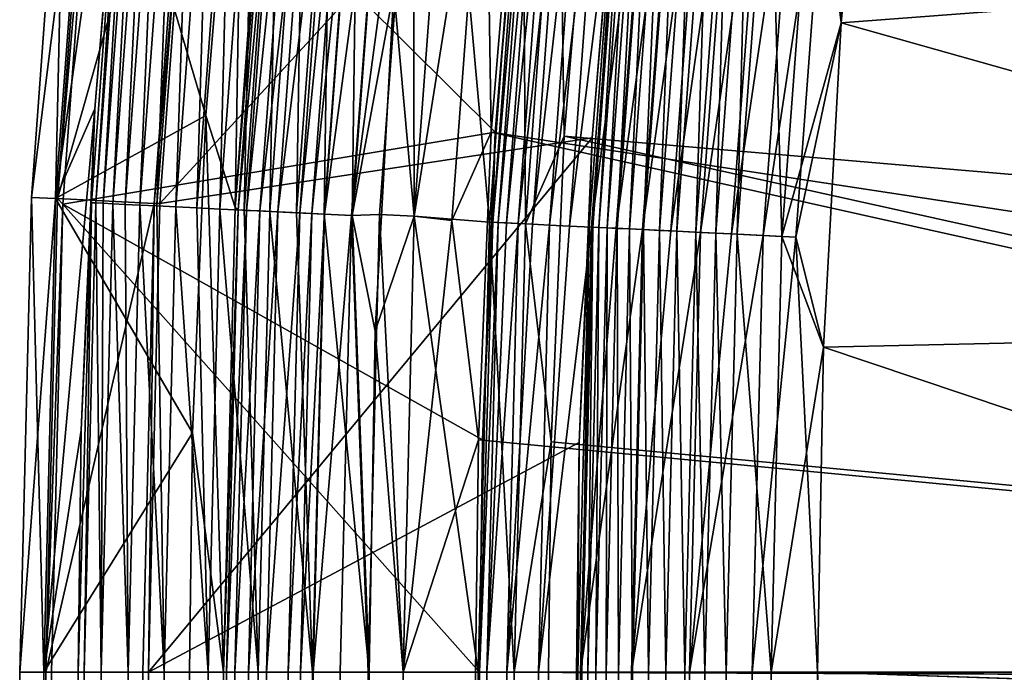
# Model space of a CAD drawing. Header units: metres. Extents: x -901 to 901, y -486 to 401.
# Tile 78 of 256: x -901 to -880, y 201 to 214. Entities that reach past the tile are written whole.
import ezdxf

# ---------------------------------------------------------------- set-up
doc = ezdxf.new("R2010")
doc.units = ezdxf.units.M

msp = doc.modelspace()

# ---------------------------------------------------------------- linework, layer by layer
at = {"layer": 'top'}
for points in [[(-890.701965, 211.883499, -613.146606), (-898.913879, 220.04718, -107.314049), (-889.92688, 221.185043, -613.146606)], [(-890.701965, 211.883499, -613.146606), (-889.92688, 221.185043, -613.146606), (-890.061584, 219.30986, -613.819397)], [(-896.909119, 220.057663, -107.279144), (-897.620789, 210.40863, -107.279144), (-887.938782, 220.969879, -613.111694)], [(-897.620789, 210.40863, -107.279144), (-888.705688, 211.766937, -613.111694), (-887.938782, 220.969879, -613.111694)], [(-887.938782, 220.969879, -613.111694), (-888.705688, 211.766937, -613.111694), (-888.084351, 219.115875, -613.591614)], [(-883.564148, 214.138367, -618), (-882.951538, 220.816956, -618), (-884.119263, 218.726898, -617.90625)], [(-883.836121, 218.699112, -619.966919), (-882.951538, 220.816956, -620), (-883.564148, 214.138367, -620)], [(-883.564148, 214.138367, -620), (-882.951538, 220.816956, -620), (-860.984375, 215.855576, -620)], [(-882.951538, 220.816956, -618), (-883.564148, 214.138367, -618), (-860.984375, 215.855576, -618)], [(-899.737, 210.512634, -98), (-899.017639, 220.265335, -98), (-898.913879, 220.04718, -107.314049)], [(-899.737, 210.512634, -98), (-897.027222, 220.069382, -98), (-899.017639, 220.265335, -98)], [(-897.73938, 210.414246, -98), (-897.027222, 220.069382, -98), (-899.737, 210.512634, -98)], [(-899.622681, 210.397491, -107.314049), (-899.737, 210.512634, -98), (-898.913879, 220.04718, -107.314049)], [(-899.622681, 210.397491, -107.314049), (-898.913879, 220.04718, -107.314049), (-890.701965, 211.883499, -613.146606)], [(-897.027222, 220.069382, -98), (-897.73938, 210.414246, -98), (-896.909119, 220.057663, -107.279144)], [(-897.73938, 210.414246, -98), (-897.620789, 210.40863, -107.279144), (-896.909119, 220.057663, -107.279144)], [(-890.752625, 210.023514, -613.819397), (-890.701965, 211.883499, -613.146606), (-890.061584, 219.30986, -613.819397)], [(-890.061584, 219.30986, -613.819397), (-889.952026, 219.299103, -614.487244), (-890.752625, 210.023514, -613.819397)], [(-889.952026, 219.299103, -614.487244), (-890.6427, 210.018143, -614.487244), (-890.752625, 210.023514, -613.819397)], [(-889.952026, 219.299103, -614.487244), (-889.778931, 219.28212, -615.142639), (-890.6427, 210.018143, -614.487244)], [(-889.778931, 219.28212, -615.142639), (-890.468933, 210.009644, -615.142639), (-890.6427, 210.018143, -614.487244)], [(-890.468933, 210.009644, -615.142639), (-889.778931, 219.28212, -615.142639), (-889.543518, 219.259033, -615.778259)], [(-890.232666, 209.998093, -615.778259), (-890.468933, 210.009644, -615.142639), (-889.543518, 219.259033, -615.778259)], [(-890.232666, 209.998093, -615.778259), (-889.543518, 219.259033, -615.778259), (-889.24762, 219.229996, -616.387024)], [(-889.935669, 209.983582, -616.387024), (-890.232666, 209.998093, -615.778259), (-889.24762, 219.229996, -616.387024)], [(-889.24762, 219.229996, -616.387024), (-888.894409, 219.195358, -616.963562), (-889.935669, 209.983582, -616.387024)], [(-888.894409, 219.195358, -616.963562), (-889.581238, 209.966263, -616.963562), (-889.935669, 209.983582, -616.387024)], [(-888.894409, 219.195358, -616.963562), (-888.487732, 219.155457, -617.502808), (-889.581238, 209.966263, -616.963562)], [(-888.487732, 219.155457, -617.502808), (-889.173035, 209.946304, -617.502808), (-889.581238, 209.966263, -616.963562)], [(-889.173035, 209.946304, -617.502808), (-888.487732, 219.155457, -617.502808), (-888.031128, 219.110657, -617.999878)], [(-888.714783, 209.923904, -617.999878), (-889.173035, 209.946304, -617.502808), (-888.031128, 219.110657, -617.999878)], [(-888.084351, 219.115875, -613.591614), (-888.705688, 211.766937, -613.111694), (-888.768188, 209.926514, -613.591614)], [(-888.768188, 209.926514, -613.591614), (-888.689758, 209.922684, -614.067932), (-888.084351, 219.115875, -613.591614)], [(-888.714783, 209.923904, -617.999878), (-888.031128, 219.110657, -617.999878), (-887.528564, 219.061356, -618.449951)], [(-888.210388, 209.899261, -618.449951), (-888.714783, 209.923904, -617.999878), (-887.528564, 219.061356, -618.449951)], [(-888.689758, 209.922684, -614.067932), (-888.006226, 219.108215, -614.067932), (-888.084351, 219.115875, -613.591614)], [(-888.689758, 209.922684, -614.067932), (-888.565857, 209.916626, -614.5354), (-888.006226, 219.108215, -614.067932)], [(-888.565857, 209.916626, -614.5354), (-887.882751, 219.0961, -614.5354), (-888.006226, 219.108215, -614.067932)], [(-888.565857, 209.916626, -614.5354), (-888.397339, 209.908386, -614.98877), (-887.882751, 219.0961, -614.5354)], [(-888.397339, 209.908386, -614.98877), (-887.714844, 219.079636, -614.98877), (-887.882751, 219.0961, -614.5354)], [(-888.397339, 209.908386, -614.98877), (-888.185486, 209.898041, -615.422974), (-887.714844, 219.079636, -614.98877)], [(-887.528564, 219.061356, -618.449951), (-886.984924, 219.008026, -618.849182), (-888.210388, 209.899261, -618.449951)], [(-886.984924, 219.008026, -618.849182), (-887.664734, 209.872589, -618.849182), (-888.210388, 209.899261, -618.449951)], [(-888.185486, 209.898041, -615.422974), (-887.503784, 219.058929, -615.422974), (-887.714844, 219.079636, -614.98877)], [(-888.185486, 209.898041, -615.422974), (-887.932678, 209.885681, -615.834167), (-887.503784, 219.058929, -615.422974)], [(-887.932678, 209.885681, -615.834167), (-887.251892, 219.03421, -615.834167), (-887.503784, 219.058929, -615.422974)], [(-887.932678, 209.885681, -615.834167), (-887.641541, 209.871445, -616.218872), (-887.251892, 219.03421, -615.834167)], [(-886.984924, 219.008026, -618.849182), (-886.40509, 218.951141, -619.19397), (-887.664734, 209.872589, -618.849182)], [(-887.641541, 209.871445, -616.218872), (-886.961792, 219.005753, -616.218872), (-887.251892, 219.03421, -615.834167)], [(-887.641541, 209.871445, -616.218872), (-887.314697, 209.855469, -616.573364), (-886.961792, 219.005753, -616.218872)], [(-887.314697, 209.855469, -616.573364), (-886.636108, 218.973801, -616.573364), (-886.961792, 219.005753, -616.218872)], [(-886.40509, 218.951141, -619.19397), (-887.082825, 209.844147, -619.19397), (-887.664734, 209.872589, -618.849182)], [(-887.314697, 209.855469, -616.573364), (-886.954895, 209.837891, -616.894409), (-886.636108, 218.973801, -616.573364)], [(-887.082825, 209.844147, -619.19397), (-886.40509, 218.951141, -619.19397), (-885.794189, 218.891205, -619.480652)], [(-886.469727, 209.814178, -619.480652), (-887.082825, 209.844147, -619.19397), (-885.794189, 218.891205, -619.480652)], [(-886.954895, 209.837891, -616.894409), (-886.277649, 218.938644, -616.894409), (-886.636108, 218.973801, -616.573364)], [(-886.954895, 209.837891, -616.894409), (-886.565735, 209.818863, -617.179138), (-886.277649, 218.938644, -616.894409)], [(-886.277649, 218.938644, -616.894409), (-886.565735, 209.818863, -617.179138), (-885.889893, 218.900589, -617.179138)], [(-885.889893, 218.900589, -617.179138), (-886.565735, 209.818863, -617.179138), (-886.150635, 209.798584, -617.425049)], [(-886.469727, 209.814178, -619.480652), (-885.794189, 218.891205, -619.480652), (-885.157715, 218.828766, -619.706055)], [(-885.830872, 209.782959, -619.706055), (-886.469727, 209.814178, -619.480652), (-885.157715, 218.828766, -619.706055)], [(-885.889893, 218.900589, -617.179138), (-886.150635, 209.798584, -617.425049), (-885.476318, 218.860031, -617.425049)], [(-885.476318, 218.860031, -617.425049), (-886.150635, 209.798584, -617.425049), (-885.713318, 209.777206, -617.629578)], [(-885.157715, 218.828766, -619.706055), (-884.502502, 218.764496, -619.86853), (-885.830872, 209.782959, -619.706055)], [(-885.713318, 209.777206, -617.629578), (-885.040588, 218.817276, -617.629578), (-885.476318, 218.860031, -617.425049)], [(-884.788635, 209.73201, -617.90625), (-885.040588, 218.817276, -617.629578), (-885.713318, 209.777206, -617.629578)], [(-884.788635, 209.73201, -617.90625), (-884.119263, 218.726898, -617.90625), (-885.040588, 218.817276, -617.629578)], [(-884.502502, 218.764496, -619.86853), (-885.173279, 209.750809, -619.86853), (-885.830872, 209.782959, -619.706055)], [(-884.502502, 218.764496, -619.86853), (-883.836121, 218.699112, -619.966919), (-885.173279, 209.750809, -619.86853)], [(-883.836121, 218.699112, -619.966919), (-884.504456, 209.718124, -619.966919), (-885.173279, 209.750809, -619.86853)], [(-883.564148, 214.138367, -618), (-884.119263, 218.726898, -617.90625), (-884.788635, 209.73201, -617.90625)], [(-883.836121, 218.699112, -619.966919), (-883.564148, 214.138367, -620), (-884.504456, 209.718124, -619.966919)], [(-861.56842, 207.937347, -620), (-883.564148, 214.138367, -620), (-860.984375, 215.855576, -620)], [(-860.984375, 215.855576, -618), (-883.564148, 214.138367, -618), (-861.56842, 207.937347, -618)], [(-883.932007, 207.441833, -618), (-883.564148, 214.138367, -618), (-884.788635, 209.73201, -617.90625)], [(-883.564148, 214.138367, -620), (-883.932007, 207.441833, -620), (-884.504456, 209.718124, -619.966919)], [(-883.932007, 207.441833, -620), (-883.564148, 214.138367, -620), (-861.56842, 207.937347, -620)], [(-883.564148, 214.138367, -618), (-883.932007, 207.441833, -618), (-861.56842, 207.937347, -618)], [(-890.968384, 205.529175, -613.146606), (-899.622681, 210.397491, -107.314049), (-890.701965, 211.883499, -613.146606)], [(-890.752625, 210.023514, -613.819397), (-890.968384, 205.529175, -613.146606), (-890.701965, 211.883499, -613.146606)], [(-897.620789, 210.40863, -107.279144), (-897.858398, 200.736313, -107.279144), (-888.705688, 211.766937, -613.111694)], [(-897.858398, 200.736313, -107.279144), (-888.969299, 205.479065, -613.111694), (-888.705688, 211.766937, -613.111694)], [(-888.705688, 211.766937, -613.111694), (-888.969299, 205.479065, -613.111694), (-888.768188, 209.926514, -613.591614)], [(-899.977173, 200.736313, -98), (-899.737, 210.512634, -98), (-899.622681, 210.397491, -107.314049)], [(-899.977173, 200.736313, -98), (-897.73938, 210.414246, -98), (-899.737, 210.512634, -98)], [(-897.977112, 200.736313, -98), (-897.73938, 210.414246, -98), (-899.977173, 200.736313, -98)], [(-899.858093, 200.736313, -107.314049), (-899.977173, 200.736313, -98), (-899.622681, 210.397491, -107.314049)], [(-891.028748, 200.736313, -613.146606), (-899.858093, 200.736313, -107.314049), (-899.622681, 210.397491, -107.314049)], [(-890.968384, 205.529175, -613.146606), (-891.028748, 200.736313, -613.146606), (-899.622681, 210.397491, -107.314049)], [(-897.977112, 200.736313, -98), (-897.858398, 200.736313, -107.279144), (-897.73938, 210.414246, -98)], [(-897.858398, 200.736313, -107.279144), (-897.620789, 210.40863, -107.279144), (-897.73938, 210.414246, -98)], [(-890.6427, 210.018143, -614.487244), (-891.028748, 200.736313, -613.146606), (-890.752625, 210.023514, -613.819397)], [(-891.028748, 200.736313, -613.146606), (-890.968384, 205.529175, -613.146606), (-890.752625, 210.023514, -613.819397)], [(-890.874207, 200.736313, -614.48999), (-891.028748, 200.736313, -613.146606), (-890.6427, 210.018143, -614.487244)], [(-890.468933, 210.009644, -615.142639), (-890.874207, 200.736313, -614.48999), (-890.6427, 210.018143, -614.487244)], [(-890.874207, 200.736313, -614.48999), (-890.468933, 210.009644, -615.142639), (-890.232666, 209.998093, -615.778259)], [(-890.463379, 200.736313, -615.778259), (-890.874207, 200.736313, -614.48999), (-890.232666, 209.998093, -615.778259)], [(-890.463379, 200.736313, -615.778259), (-890.232666, 209.998093, -615.778259), (-889.935669, 209.983582, -616.387024)], [(-889.581238, 209.966263, -616.963562), (-890.463379, 200.736313, -615.778259), (-889.935669, 209.983582, -616.387024)], [(-889.811707, 200.736313, -616.963074), (-890.463379, 200.736313, -615.778259), (-889.581238, 209.966263, -616.963562)], [(-889.173035, 209.946304, -617.502808), (-889.811707, 200.736313, -616.963074), (-889.581238, 209.966263, -616.963562)], [(-889.811707, 200.736313, -616.963074), (-889.173035, 209.946304, -617.502808), (-888.714783, 209.923904, -617.999878)], [(-888.943604, 200.736313, -617.999878), (-889.811707, 200.736313, -616.963074), (-888.714783, 209.923904, -617.999878)], [(-888.768188, 209.926514, -613.591614), (-888.969299, 205.479065, -613.111694), (-888.997437, 200.736313, -613.591736)], [(-888.997437, 200.736313, -613.591736), (-888.91925, 200.736313, -614.067932), (-888.768188, 209.926514, -613.591614)], [(-888.943604, 200.736313, -617.999878), (-888.714783, 209.923904, -617.999878), (-888.210388, 209.899261, -618.449951)], [(-887.664734, 209.872589, -618.849182), (-888.943604, 200.736313, -617.999878), (-888.210388, 209.899261, -618.449951)], [(-887.891846, 200.736313, -618.849731), (-888.943604, 200.736313, -617.999878), (-887.664734, 209.872589, -618.849182)], [(-888.91925, 200.736313, -614.067932), (-888.689758, 209.922684, -614.067932), (-888.768188, 209.926514, -613.591614)], [(-888.91925, 200.736313, -614.067932), (-888.794922, 200.736313, -614.535522), (-888.689758, 209.922684, -614.067932)], [(-888.794922, 200.736313, -614.535522), (-888.565857, 209.916626, -614.5354), (-888.689758, 209.922684, -614.067932)], [(-888.794922, 200.736313, -614.535522), (-888.625854, 200.736313, -614.988647), (-888.565857, 209.916626, -614.5354)], [(-888.625854, 200.736313, -614.988647), (-888.397339, 209.908386, -614.98877), (-888.565857, 209.916626, -614.5354)], [(-888.625854, 200.736313, -614.988647), (-888.413696, 200.736313, -615.422974), (-888.397339, 209.908386, -614.98877)], [(-888.413696, 200.736313, -615.422974), (-888.185486, 209.898041, -615.422974), (-888.397339, 209.908386, -614.98877)], [(-888.413696, 200.736313, -615.422974), (-888.160706, 200.736313, -615.83429), (-888.185486, 209.898041, -615.422974)], [(-888.160706, 200.736313, -615.83429), (-887.932678, 209.885681, -615.834167), (-888.185486, 209.898041, -615.422974)], [(-888.160706, 200.736313, -615.83429), (-887.869141, 200.736313, -616.218933), (-887.932678, 209.885681, -615.834167)], [(-887.869141, 200.736313, -616.218933), (-887.641541, 209.871445, -616.218872), (-887.932678, 209.885681, -615.834167)], [(-887.082825, 209.844147, -619.19397), (-887.891846, 200.736313, -618.849731), (-887.664734, 209.872589, -618.849182)], [(-887.869141, 200.736313, -616.218933), (-887.541809, 200.736313, -616.573364), (-887.641541, 209.871445, -616.218872)], [(-887.541809, 200.736313, -616.573364), (-887.314697, 209.855469, -616.573364), (-887.641541, 209.871445, -616.218872)], [(-887.541809, 200.736313, -616.573364), (-887.181702, 200.736313, -616.89447), (-887.314697, 209.855469, -616.573364)], [(-887.181702, 200.736313, -616.89447), (-886.954895, 209.837891, -616.894409), (-887.314697, 209.855469, -616.573364)], [(-887.891846, 200.736313, -618.849731), (-887.082825, 209.844147, -619.19397), (-886.469727, 209.814178, -619.480652)], [(-886.695801, 200.736313, -619.480652), (-887.891846, 200.736313, -618.849731), (-886.469727, 209.814178, -619.480652)], [(-887.181702, 200.736313, -616.89447), (-886.791992, 200.736313, -617.17926), (-886.954895, 209.837891, -616.894409)], [(-886.791992, 200.736313, -617.17926), (-886.565735, 209.818863, -617.179138), (-886.954895, 209.837891, -616.894409)], [(-886.791992, 200.736313, -617.17926), (-886.376343, 200.736313, -617.42511), (-886.565735, 209.818863, -617.179138)], [(-886.695801, 200.736313, -619.480652), (-886.469727, 209.814178, -619.480652), (-885.830872, 209.782959, -619.706055)], [(-885.173279, 209.750809, -619.86853), (-886.695801, 200.736313, -619.480652), (-885.830872, 209.782959, -619.706055)], [(-885.400574, 200.736313, -619.868958), (-886.695801, 200.736313, -619.480652), (-885.173279, 209.750809, -619.86853)], [(-886.565735, 209.818863, -617.179138), (-886.376343, 200.736313, -617.42511), (-886.150635, 209.798584, -617.425049)], [(-886.150635, 209.798584, -617.425049), (-886.376343, 200.736313, -617.42511), (-885.938416, 200.736313, -617.629578)], [(-886.150635, 209.798584, -617.425049), (-885.938416, 200.736313, -617.629578), (-885.713318, 209.777206, -617.629578)], [(-885.713318, 209.777206, -617.629578), (-885.938416, 200.736313, -617.629578), (-885.012695, 200.736313, -617.90686)], [(-885.012695, 200.736313, -617.90686), (-884.788635, 209.73201, -617.90625), (-885.713318, 209.777206, -617.629578)], [(-884.504456, 209.718124, -619.966919), (-885.400574, 200.736313, -619.868958), (-885.173279, 209.750809, -619.86853)], [(-884.054688, 200.736313, -620), (-885.400574, 200.736313, -619.868958), (-884.504456, 209.718124, -619.966919)], [(-883.932007, 207.441833, -618), (-884.788635, 209.73201, -617.90625), (-885.012695, 200.736313, -617.90686)], [(-883.932007, 207.441833, -620), (-884.054688, 200.736313, -620), (-884.504456, 209.718124, -619.966919)], [(-861.763306, 200, -620), (-883.932007, 207.441833, -620), (-861.56842, 207.937347, -620)], [(-861.56842, 207.937347, -618), (-883.932007, 207.441833, -618), (-861.763306, 200, -618)], [(-884.054688, 200.736313, -618), (-883.932007, 207.441833, -618), (-885.012695, 200.736313, -617.90686)], [(-884.054688, 200.736313, -620), (-883.932007, 207.441833, -620), (-861.763306, 200, -620)], [(-883.932007, 207.441833, -618), (-884.054688, 200.736313, -618), (-861.763306, 200, -618)], [(-897.858398, 200.736313, -107.279144), (-889.029053, 200.736313, -613.111694), (-888.969299, 205.479065, -613.111694)], [(-888.969299, 205.479065, -613.111694), (-889.029053, 200.736313, -613.111694), (-888.997437, 200.736313, -613.591736)], [(-899.858093, 200.736313, -107.314049), (-899.858093, -200.736313, -107.314049), (-899.977173, 200.736313, -98)], [(-899.858093, -200.736313, -107.314049), (-899.977173, -200.736313, -98), (-899.977173, 200.736313, -98)], [(-897.977112, -200.736313, -98), (-897.977112, 200.736313, -98), (-899.977173, 200.736313, -98)], [(-899.977173, 200.736313, -98), (-899.977173, -200.736313, -98), (-897.977112, -200.736313, -98)], [(-899.858093, 200.736313, -107.314049), (-891.028748, 200.736313, -613.146606), (-899.858093, -200.736313, -107.314049)], [(-891.028748, 200.736313, -613.146606), (-891.028748, -200.736313, -613.146606), (-899.858093, -200.736313, -107.314049)], [(-897.977112, 200.736313, -98), (-897.977112, -200.736313, -98), (-897.858398, 200.736313, -107.279144)], [(-897.977112, -200.736313, -98), (-897.858398, -200.736313, -107.279144), (-897.858398, 200.736313, -107.279144)], [(-897.858398, -200.736313, -107.279144), (-889.029053, -200.736313, -613.111694), (-897.858398, 200.736313, -107.279144)], [(-889.029053, -200.736313, -613.111694), (-889.029053, 200.736313, -613.111694), (-897.858398, 200.736313, -107.279144)], [(-891.028748, -200.736313, -613.146606), (-891.028748, 200.736313, -613.146606), (-891.001404, -200.736313, -613.654114)], [(-891.028748, 200.736313, -613.146606), (-890.874207, 200.736313, -614.48999), (-891.001404, -200.736313, -613.654114)], [(-890.874207, 200.736313, -614.48999), (-890.874756, -200.736313, -614.487427), (-891.001404, -200.736313, -613.654114)], [(-890.7005, -200.736313, -615.142822), (-890.874756, -200.736313, -614.487427), (-890.874207, 200.736313, -614.48999)], [(-890.463379, 200.736313, -615.778259), (-890.7005, -200.736313, -615.142822), (-890.874207, 200.736313, -614.48999)], [(-890.463379, 200.736313, -615.778259), (-890.46344, -200.736313, -615.778137), (-890.7005, -200.736313, -615.142822)], [(-890.166077, -200.736313, -616.386963), (-890.46344, -200.736313, -615.778137), (-890.463379, 200.736313, -615.778259)], [(-889.811707, 200.736313, -616.963074), (-890.166077, -200.736313, -616.386963), (-890.463379, 200.736313, -615.778259)], [(-889.811707, 200.736313, -616.963074), (-889.811279, -200.736313, -616.963623), (-890.166077, -200.736313, -616.386963)], [(-888.943604, 200.736313, -617.999878), (-889.402527, -200.736313, -617.50293), (-889.811707, 200.736313, -616.963074)], [(-889.402527, -200.736313, -617.50293), (-889.811279, -200.736313, -616.963623), (-889.811707, 200.736313, -616.963074)], [(-888.943604, 200.736313, -617.999878), (-888.943604, -200.736313, -617.999878), (-889.402527, -200.736313, -617.50293)], [(-888.625793, -200.736313, -614.98877), (-888.91925, 200.736313, -614.067932), (-889.029053, -200.736313, -613.111694)], [(-888.91925, 200.736313, -614.067932), (-888.997437, 200.736313, -613.591736), (-889.029053, -200.736313, -613.111694)], [(-889.029053, -200.736313, -613.111694), (-888.997437, 200.736313, -613.591736), (-889.029053, 200.736313, -613.111694)], [(-887.891846, 200.736313, -618.849731), (-888.438721, -200.736313, -618.450073), (-888.943604, 200.736313, -617.999878)], [(-888.438721, -200.736313, -618.450073), (-888.943604, -200.736313, -617.999878), (-888.943604, 200.736313, -617.999878)], [(-888.794922, 200.736313, -614.535522), (-888.91925, 200.736313, -614.067932), (-888.625793, -200.736313, -614.98877)], [(-888.625854, 200.736313, -614.988647), (-888.794922, 200.736313, -614.535522), (-888.625793, -200.736313, -614.98877)], [(-888.625793, -200.736313, -614.98877), (-888.413696, 200.736313, -615.422974), (-888.625854, 200.736313, -614.988647)], [(-887.541809, -200.736313, -616.573364), (-888.160706, 200.736313, -615.83429), (-888.625793, -200.736313, -614.98877)], [(-888.160706, 200.736313, -615.83429), (-888.413696, 200.736313, -615.422974), (-888.625793, -200.736313, -614.98877)], [(-887.891846, 200.736313, -618.849731), (-887.892395, -200.736313, -618.849365), (-888.438721, -200.736313, -618.450073)], [(-887.869141, 200.736313, -616.218933), (-888.160706, 200.736313, -615.83429), (-887.541809, -200.736313, -616.573364)], [(-887.309631, -200.736313, -619.19397), (-887.892395, -200.736313, -618.849365), (-887.891846, 200.736313, -618.849731)], [(-886.695801, 200.736313, -619.480652), (-887.309631, -200.736313, -619.19397), (-887.891846, 200.736313, -618.849731)], [(-887.541809, 200.736313, -616.573364), (-887.869141, 200.736313, -616.218933), (-887.541809, -200.736313, -616.573364)], [(-885.938538, -200.736313, -617.629578), (-886.791992, 200.736313, -617.17926), (-887.541809, -200.736313, -616.573364)], [(-886.791992, 200.736313, -617.17926), (-887.181702, 200.736313, -616.89447), (-887.541809, -200.736313, -616.573364)], [(-887.541809, -200.736313, -616.573364), (-887.181702, 200.736313, -616.89447), (-887.541809, 200.736313, -616.573364)], [(-886.695801, 200.736313, -619.480652), (-886.695679, -200.736313, -619.480713), (-887.309631, -200.736313, -619.19397)], [(-885.938538, -200.736313, -617.629578), (-886.376343, 200.736313, -617.42511), (-886.791992, 200.736313, -617.17926)], [(-885.400574, 200.736313, -619.868958), (-886.056335, -200.736313, -619.706604), (-886.695801, 200.736313, -619.480652)], [(-886.056335, -200.736313, -619.706604), (-886.695679, -200.736313, -619.480713), (-886.695801, 200.736313, -619.480652)], [(-885.938416, 200.736313, -617.629578), (-886.376343, 200.736313, -617.42511), (-885.938538, -200.736313, -617.629578)], [(-885.39801, -200.736313, -619.869446), (-886.056335, -200.736313, -619.706604), (-885.400574, 200.736313, -619.868958)], [(-885.012695, 200.736313, -617.90686), (-885.938538, -200.736313, -617.629578), (-884.054688, -200.736313, -618)], [(-885.012695, 200.736313, -617.90686), (-885.938416, 200.736313, -617.629578), (-885.938538, -200.736313, -617.629578)], [(-884.562622, -200.736313, -619.981506), (-885.400574, 200.736313, -619.868958), (-884.054688, 200.736313, -620)], [(-884.562622, -200.736313, -619.981506), (-885.39801, -200.736313, -619.869446), (-885.400574, 200.736313, -619.868958)], [(-884.054688, 200.736313, -618), (-885.012695, 200.736313, -617.90686), (-884.054688, -200.736313, -618)], [(-884.054688, -200.736313, -620), (-884.562622, -200.736313, -619.981506), (-884.054688, 200.736313, -620)], [(-861.763306, -200, -620), (-884.054688, -200.736313, -620), (-884.054688, 200.736313, -620)], [(-861.763306, -200, -620), (-884.054688, 200.736313, -620), (-861.763306, 200, -620)], [(-861.763306, 200, -618), (-884.054688, 200.736313, -618), (-884.054688, -200.736313, -618)]]:
    msp.add_3dface(points, dxfattribs=at)
at = {"layer": 'top0'}
for points in [[(-888.778137, 230.448639, -3.399924), (-840.549255, 208.95195, -32.452202), (-890.008972, 221.192154, -3.399924)], [(-839.473633, 219.728577, -32.461033), (-840.549255, 208.95195, -32.452202), (-888.778137, 230.448639, -3.399924)], [(-898.966614, 212.364182, -5.947641), (-898.157532, 222.07399, -5.947641), (-899.77478, 210.512558, -87)], [(-899.77478, 210.512558, -87), (-898.157532, 222.07399, -5.947641), (-899.055237, 220.267227, -87)], [(-898.157532, 222.07399, -5.947641), (-898.966614, 212.364182, -5.947641), (-898.311035, 220.117371, -5.365363)], [(-896.677734, 212.23053, -87), (-899.055237, 220.267227, -87), (-895.878052, 221.827301, -87)], [(-896.677734, 212.23053, -87), (-895.878052, 221.827301, -87), (-896.071899, 210.330643, -5.959025)], [(-896.071899, 210.330643, -5.959025), (-895.878052, 221.827301, -87), (-895.365723, 219.903854, -5.959025)], [(-890.008972, 221.192154, -3.399924), (-890.784424, 211.886429, -3.399924), (-890.904785, 219.390778, -3.101714)], [(-890.008972, 221.192154, -3.399924), (-840.755127, 204.257904, -32.447456), (-890.784424, 211.886429, -3.399924)], [(-840.549255, 208.95195, -32.452202), (-840.755127, 204.257904, -32.447456), (-890.008972, 221.192154, -3.399924)], [(-889.283508, 211.798798, -0.803848), (-888.514221, 221.03038, -0.803848), (-889.392639, 219.242432, -0.456723)], [(-889.283508, 211.798798, -0.803848), (-839.127563, 207.507233, -29.852797), (-888.514221, 221.03038, -0.803848)], [(-839.127563, 207.507233, -29.852797), (-838.616455, 214.274628, -29.858961), (-888.514221, 221.03038, -0.803848)], [(-899.77478, 210.512558, -87), (-899.055237, 220.267227, -87), (-896.677734, 212.23053, -87)], [(-898.311035, 220.117371, -5.365363), (-898.966614, 212.364182, -5.947641), (-899.032227, 210.426285, -5.365363)], [(-899.032227, 210.426285, -5.365363), (-898.941711, 210.42186, -4.786941), (-898.311035, 220.117371, -5.365363)], [(-898.941711, 210.42186, -4.786941), (-898.220825, 220.108521, -4.786941), (-898.311035, 220.117371, -5.365363)], [(-898.941711, 210.42186, -4.786941), (-898.795593, 210.414719, -4.218875), (-898.220825, 220.108521, -4.786941)], [(-898.795593, 210.414719, -4.218875), (-898.075256, 220.094238, -4.218875), (-898.220825, 220.108521, -4.786941)], [(-898.594971, 210.404922, -3.667668), (-898.075256, 220.094238, -4.218875), (-898.795593, 210.414719, -4.218875)], [(-897.875366, 220.074631, -3.667668), (-898.075256, 220.094238, -4.218875), (-898.594971, 210.404922, -3.667668)], [(-898.34137, 210.392517, -3.139467), (-897.875366, 220.074631, -3.667668), (-898.594971, 210.404922, -3.667668)], [(-897.875366, 220.074631, -3.667668), (-898.34137, 210.392517, -3.139467), (-897.622681, 220.049835, -3.139467)], [(-898.34137, 210.392517, -3.139467), (-898.037598, 210.37767, -2.639013), (-897.622681, 220.049835, -3.139467)], [(-898.037598, 210.37767, -2.639013), (-897.320007, 220.020142, -2.639013), (-897.622681, 220.049835, -3.139467)], [(-898.037598, 210.37767, -2.639013), (-897.68689, 210.360535, -2.170691), (-897.320007, 220.020142, -2.639013)], [(-897.68689, 210.360535, -2.170691), (-896.970642, 219.98587, -2.170691), (-897.320007, 220.020142, -2.639013)], [(-897.292542, 210.341263, -1.738888), (-896.970642, 219.98587, -2.170691), (-897.68689, 210.360535, -2.170691)], [(-896.577637, 219.947311, -1.738888), (-896.970642, 219.98587, -2.170691), (-897.292542, 210.341263, -1.738888)], [(-896.857788, 210.320007, -1.34779), (-896.577637, 219.947311, -1.738888), (-897.292542, 210.341263, -1.738888)], [(-896.577637, 219.947311, -1.738888), (-896.857788, 210.320007, -1.34779), (-896.144531, 219.904816, -1.34779)], [(-896.857788, 210.320007, -1.34779), (-896.387024, 210.296997, -1.000777), (-896.144531, 219.904816, -1.34779)], [(-896.144531, 219.904816, -1.34779), (-896.387024, 210.296997, -1.000777), (-895.675415, 219.858795, -1.000777)], [(-895.675415, 219.858795, -1.000777), (-896.387024, 210.296997, -1.000777), (-895.884521, 210.272446, -0.70103)], [(-896.071899, 210.330643, -5.959025), (-895.365723, 219.903854, -5.959025), (-895.297607, 219.821732, -5.381563)], [(-896.007813, 210.278473, -5.381563), (-896.071899, 210.330643, -5.959025), (-895.297607, 219.821732, -5.381563)], [(-895.297607, 219.821732, -5.381563), (-895.125732, 219.804871, -4.82471), (-896.007813, 210.278473, -5.381563)], [(-895.675415, 219.858795, -1.000777), (-895.884521, 210.272446, -0.70103), (-895.174805, 219.809692, -0.70103)], [(-895.174805, 219.809692, -0.70103), (-895.884521, 210.272446, -0.70103), (-895.354797, 210.246552, -0.451727)], [(-895.354797, 210.246552, -0.451727), (-894.646973, 219.757904, -0.451727), (-895.174805, 219.809692, -0.70103)], [(-895.125732, 219.804871, -4.82471), (-895.835327, 210.270035, -4.82471), (-896.007813, 210.278473, -5.381563)], [(-895.125732, 219.804871, -4.82471), (-894.849426, 219.777771, -4.312942), (-895.835327, 210.270035, -4.82471)], [(-894.849426, 219.777771, -4.312942), (-895.557983, 210.256485, -4.312942), (-895.835327, 210.270035, -4.82471)], [(-894.849426, 219.777771, -4.312942), (-894.480103, 219.741531, -3.865118), (-895.557983, 210.256485, -4.312942)], [(-894.480103, 219.741531, -3.865118), (-895.187317, 210.238358, -3.865118), (-895.557983, 210.256485, -4.312942)], [(-894.80249, 210.219559, -0.255695), (-894.646973, 219.757904, -0.451727), (-895.354797, 210.246552, -0.451727)], [(-894.480103, 219.741531, -3.865118), (-894.03125, 219.697495, -3.497899), (-895.187317, 210.238358, -3.865118)], [(-894.03125, 219.697495, -3.497899), (-894.736816, 210.216339, -3.497899), (-895.187317, 210.238358, -3.865118)], [(-894.646973, 219.757904, -0.451727), (-894.80249, 210.219559, -0.255695), (-894.09668, 219.703918, -0.255695)], [(-894.09668, 219.703918, -0.255695), (-894.80249, 210.219559, -0.255695), (-894.233887, 210.191772, -0.114353)], [(-894.03125, 219.697495, -3.497899), (-893.782166, 219.673065, -3.348771), (-894.736816, 210.216339, -3.497899)], [(-893.782166, 219.673065, -3.348771), (-894.486816, 210.204132, -3.348771), (-894.736816, 210.216339, -3.497899)], [(-893.782166, 219.673065, -3.348771), (-893.519592, 219.647308, -3.22474), (-894.486816, 210.204132, -3.348771)], [(-893.519592, 219.647308, -3.22474), (-894.223267, 210.191254, -3.22474), (-894.486816, 210.204132, -3.348771)], [(-894.09668, 219.703918, -0.255695), (-894.233887, 210.191772, -0.114353), (-893.530151, 219.648346, -0.114353)], [(-893.530151, 219.648346, -0.114353), (-894.233887, 210.191772, -0.114353), (-893.655396, 210.163498, -0.028766)], [(-893.519592, 219.647308, -3.22474), (-892.963928, 219.592789, -3.056892), (-894.223267, 210.191254, -3.22474)], [(-892.395142, 219.611267, -3), (-893.665588, 210.163986, -3.056892), (-892.963928, 219.592789, -3.056892)], [(-892.395142, 219.611267, -3), (-893.090515, 210.184189, -3), (-893.665588, 210.163986, -3.056892)], [(-893.655396, 210.163498, -0.028766), (-892.953796, 219.591797, -0.028766), (-893.530151, 219.648346, -0.114353)], [(-892.395142, 219.611267, -3), (-892.372742, 210.148926, -3), (-893.090515, 210.184189, -3)], [(-891.679993, 219.540833, -3), (-892.372742, 210.148926, -3), (-892.395142, 219.611267, -3)], [(-892.963928, 219.592789, -3.056892), (-893.665588, 210.163986, -3.056892), (-894.223267, 210.191254, -3.22474)], [(-892.792358, 214.812988), (-892.953796, 219.591797, -0.028766), (-893.655396, 210.163498, -0.028766)], [(-892.37677, 210.149124), (-891.68396, 219.541229), (-892.792358, 214.812988)], [(-892.37677, 210.149124), (-890.823547, 210.025085, -0.204445), (-891.68396, 219.541229)], [(-892.372742, 210.148926, -3), (-891.679993, 219.540833, -3), (-890.904785, 219.390778, -3.101714)], [(-890.823547, 210.025085, -0.204445), (-890.132202, 219.314987, -0.204445), (-891.68396, 219.541229)], [(-892.372742, 210.148926, -3), (-890.904785, 219.390778, -3.101714), (-891.598938, 210.062973, -3.101714)], [(-890.904785, 219.390778, -3.101714), (-890.784424, 211.886429, -3.399924), (-891.598938, 210.062973, -3.101714)], [(-890.823547, 210.025085, -0.204445), (-890.081299, 209.9888, -0.456723), (-890.132202, 219.314987, -0.204445)], [(-890.081299, 209.9888, -0.456723), (-889.392639, 219.242432, -0.456723), (-890.132202, 219.314987, -0.204445)], [(-889.283508, 211.798798, -0.803848), (-889.392639, 219.242432, -0.456723), (-890.081299, 209.9888, -0.456723)], [(-893.178833, 207.778366), (-892.792358, 214.812988), (-893.655396, 210.163498, -0.028766)], [(-893.178833, 207.778366), (-892.37677, 210.149124), (-892.792358, 214.812988)], [(-899.244507, 205.734711, -5.947641), (-898.966614, 212.364182, -5.947641), (-900.014832, 200.734329, -87)], [(-900.014832, 200.734329, -87), (-898.966614, 212.364182, -5.947641), (-899.77478, 210.512558, -87)], [(-898.966614, 212.364182, -5.947641), (-899.244507, 205.734711, -5.947641), (-899.032227, 210.426285, -5.365363)], [(-896.952454, 205.677261, -87), (-899.77478, 210.512558, -87), (-896.677734, 212.23053, -87)], [(-896.952454, 205.677261, -87), (-896.677734, 212.23053, -87), (-896.307434, 200.734329, -5.959025)], [(-896.307434, 200.734329, -5.959025), (-896.677734, 212.23053, -87), (-896.071899, 210.330643, -5.959025)], [(-890.784424, 211.886429, -3.399924), (-891.050964, 205.529312, -3.399924), (-891.598938, 210.062973, -3.101714)], [(-890.784424, 211.886429, -3.399924), (-840.806335, 200.734329, -32.443527), (-891.050964, 205.529312, -3.399924)], [(-840.755127, 204.257904, -32.447456), (-840.806335, 200.734329, -32.443527), (-890.784424, 211.886429, -3.399924)], [(-889.547974, 205.491623, -0.803848), (-889.283508, 211.798798, -0.803848), (-890.081299, 209.9888, -0.456723)], [(-889.547974, 205.491623, -0.803848), (-839.306335, 200.734329, -29.845451), (-889.283508, 211.798798, -0.803848)], [(-839.306335, 200.734329, -29.845451), (-839.127563, 207.507233, -29.852797), (-889.283508, 211.798798, -0.803848)], [(-900.014832, 200.734329, -87), (-899.77478, 210.512558, -87), (-896.952454, 205.677261, -87)], [(-899.032227, 210.426285, -5.365363), (-899.244507, 205.734711, -5.947641), (-899.307495, 200.734329, -5.947641)], [(-899.307495, 200.734329, -5.947641), (-899.183289, 200.734329, -4.784558), (-899.032227, 210.426285, -5.365363)], [(-899.183289, 200.734329, -4.784558), (-898.941711, 210.42186, -4.786941), (-899.032227, 210.426285, -5.365363)], [(-899.183289, 200.734329, -4.784558), (-898.835815, 200.734329, -3.667668), (-898.941711, 210.42186, -4.786941)], [(-898.835815, 200.734329, -3.667668), (-898.795593, 210.414719, -4.218875), (-898.941711, 210.42186, -4.786941)], [(-898.795593, 210.414719, -4.218875), (-898.835815, 200.734329, -3.667668), (-898.594971, 210.404922, -3.667668)], [(-898.835815, 200.734329, -3.667668), (-898.278259, 200.734329, -2.639419), (-898.594971, 210.404922, -3.667668)], [(-898.594971, 210.404922, -3.667668), (-898.278259, 200.734329, -2.639419), (-898.34137, 210.392517, -3.139467)], [(-898.278259, 200.734329, -2.639419), (-898.037598, 210.37767, -2.639013), (-898.34137, 210.392517, -3.139467)], [(-898.278259, 200.734329, -2.639419), (-897.531799, 200.734329, -1.738888), (-898.037598, 210.37767, -2.639013)], [(-897.531799, 200.734329, -1.738888), (-897.68689, 210.360535, -2.170691), (-898.037598, 210.37767, -2.639013)], [(-897.68689, 210.360535, -2.170691), (-897.531799, 200.734329, -1.738888), (-897.292542, 210.341263, -1.738888)], [(-897.531799, 200.734329, -1.738888), (-896.624756, 200.734329, -1.0003), (-897.292542, 210.341263, -1.738888)], [(-897.292542, 210.341263, -1.738888), (-896.624756, 200.734329, -1.0003), (-896.857788, 210.320007, -1.34779)], [(-896.624756, 200.734329, -1.0003), (-896.387024, 210.296997, -1.000777), (-896.857788, 210.320007, -1.34779)], [(-896.624756, 200.734329, -1.0003), (-895.591736, 200.734329, -0.451727), (-896.387024, 210.296997, -1.000777)], [(-896.387024, 210.296997, -1.000777), (-895.591736, 200.734329, -0.451727), (-895.884521, 210.272446, -0.70103)], [(-896.007813, 210.278473, -5.381563), (-896.307434, 200.734329, -5.959025), (-896.071899, 210.330643, -5.959025)], [(-896.245667, 200.734329, -5.380377), (-896.307434, 200.734329, -5.959025), (-896.007813, 210.278473, -5.381563)], [(-895.835327, 210.270035, -4.82471), (-896.245667, 200.734329, -5.380377), (-896.007813, 210.278473, -5.381563)], [(-896.072815, 200.734329, -4.82471), (-896.245667, 200.734329, -5.380377), (-895.835327, 210.270035, -4.82471)], [(-895.557983, 210.256485, -4.312942), (-896.072815, 200.734329, -4.82471), (-895.835327, 210.270035, -4.82471)], [(-895.884521, 210.272446, -0.70103), (-895.591736, 200.734329, -0.451727), (-895.354797, 210.246552, -0.451727)], [(-895.79541, 200.734329, -4.313144), (-896.072815, 200.734329, -4.82471), (-895.557983, 210.256485, -4.312942)], [(-895.187317, 210.238358, -3.865118), (-895.79541, 200.734329, -4.313144), (-895.557983, 210.256485, -4.312942)], [(-895.424011, 200.734329, -3.865118), (-895.79541, 200.734329, -4.313144), (-895.187317, 210.238358, -3.865118)], [(-895.354797, 210.246552, -0.451727), (-895.591736, 200.734329, -0.451727), (-894.471802, 200.734329, -0.114015)], [(-894.736816, 210.216339, -3.497899), (-895.424011, 200.734329, -3.865118), (-895.187317, 210.238358, -3.865118)], [(-894.972778, 200.734329, -3.497662), (-895.424011, 200.734329, -3.865118), (-894.736816, 210.216339, -3.497899)], [(-894.471802, 200.734329, -0.114015), (-894.80249, 210.219559, -0.255695), (-895.354797, 210.246552, -0.451727)], [(-894.486816, 210.204132, -3.348771), (-894.972778, 200.734329, -3.497662), (-894.736816, 210.216339, -3.497899)], [(-894.722473, 200.734329, -3.348646), (-894.972778, 200.734329, -3.497662), (-894.486816, 210.204132, -3.348771)], [(-894.233887, 210.191772, -0.114353), (-894.80249, 210.219559, -0.255695), (-894.471802, 200.734329, -0.114015)], [(-894.223267, 210.191254, -3.22474), (-894.722473, 200.734329, -3.348646), (-894.486816, 210.204132, -3.348771)], [(-894.458801, 200.734329, -3.22474), (-894.722473, 200.734329, -3.348646), (-894.223267, 210.191254, -3.22474)], [(-893.307678, 200.734329), (-894.233887, 210.191772, -0.114353), (-894.471802, 200.734329, -0.114015)], [(-893.665588, 210.163986, -3.056892), (-894.458801, 200.734329, -3.22474), (-894.223267, 210.191254, -3.22474)], [(-893.665588, 210.163986, -3.056892), (-893.901672, 200.734329, -3.056724), (-894.458801, 200.734329, -3.22474)], [(-893.655396, 210.163498, -0.028766), (-894.233887, 210.191772, -0.114353), (-893.307678, 200.734329)], [(-893.32251, 200.734329, -3), (-893.901672, 200.734329, -3.056724), (-893.665588, 210.163986, -3.056892)], [(-893.090515, 210.184189, -3), (-893.32251, 200.734329, -3), (-893.665588, 210.163986, -3.056892)], [(-893.178833, 207.778366), (-893.655396, 210.163498, -0.028766), (-893.307678, 200.734329)], [(-893.090515, 210.184189, -3), (-892.603882, 200.734329, -3), (-893.32251, 200.734329, -3)], [(-892.603882, 200.734329), (-892.37677, 210.149124), (-893.178833, 207.778366)], [(-892.372742, 210.148926, -3), (-892.603882, 200.734329, -3), (-893.090515, 210.184189, -3)], [(-892.603882, 200.734329), (-891.054932, 200.734329, -0.204445), (-892.37677, 210.149124)], [(-892.603882, 200.734329, -3), (-892.372742, 210.148926, -3), (-891.598938, 210.062973, -3.101714)], [(-891.598938, 210.062973, -3.101714), (-891.050964, 205.529312, -3.399924), (-892.603882, 200.734329, -3)], [(-891.054932, 200.734329, -0.204445), (-890.823547, 210.025085, -0.204445), (-892.37677, 210.149124)], [(-891.054932, 200.734329, -0.204445), (-890.311768, 200.734329, -0.456723), (-890.823547, 210.025085, -0.204445)], [(-890.311768, 200.734329, -0.456723), (-890.081299, 209.9888, -0.456723), (-890.823547, 210.025085, -0.204445)], [(-889.547974, 205.491623, -0.803848), (-890.081299, 209.9888, -0.456723), (-890.311768, 200.734329, -0.456723)], [(-893.307678, 200.734329), (-892.603882, 200.734329), (-893.178833, 207.778366)], [(-899.307495, 200.734329, -5.947641), (-899.244507, 205.734711, -5.947641), (-900.014832, 200.734329, -87)], [(-897.014709, 200.734329, -87), (-900.014832, 200.734329, -87), (-896.952454, 205.677261, -87)], [(-897.014709, 200.734329, -87), (-896.952454, 205.677261, -87), (-896.307434, 200.734329, -5.959025)], [(-891.050964, 205.529312, -3.399924), (-891.111328, 200.734329, -3.399924), (-892.603882, 200.734329, -3)], [(-840.806335, 200.734329, -32.443527), (-891.111328, 200.734329, -3.399924), (-891.050964, 205.529312, -3.399924)], [(-889.607849, 200.734329, -0.803848), (-889.547974, 205.491623, -0.803848), (-890.311768, 200.734329, -0.456723)], [(-889.547974, 205.491623, -0.803848), (-889.607849, 200.734329, -0.803848), (-839.306335, 200.734329, -29.845451)], [(-897.014709, 0.734328, -87), (-900.014832, 0.734328, -87), (-897.014709, 200.734329, -87)], [(-900.014832, 0.734328, -87), (-900.014832, 200.734329, -87), (-897.014709, 200.734329, -87)], [(-900.014832, 200.734329, -87), (-900.014832, 0.734328, -87), (-899.307495, 200.734329, -5.947641)], [(-900.014832, 0.734328, -87), (-899.307495, 0.734328, -5.947641), (-899.307495, 200.734329, -5.947641)], [(-899.000977, 0.734328, -4.106106), (-899.183289, 200.734329, -4.784558), (-899.307495, 0.734328, -5.947641)], [(-899.183289, 200.734329, -4.784558), (-899.307495, 200.734329, -5.947641), (-899.307495, 0.734328, -5.947641)], [(-898.835815, 200.734329, -3.667668), (-899.183289, 200.734329, -4.784558), (-899.000977, 0.734328, -4.106106)], [(-898.14325, 0.734328, -2.447921), (-898.835815, 200.734329, -3.667668), (-899.000977, 0.734328, -4.106106)], [(-898.14325, 0.734328, -2.447921), (-898.278259, 200.734329, -2.639419), (-898.835815, 200.734329, -3.667668)], [(-897.531799, 200.734329, -1.738888), (-898.278259, 200.734329, -2.639419), (-898.14325, 0.734328, -2.447921)], [(-896.817444, 0.734328, -1.133617), (-897.531799, 200.734329, -1.738888), (-898.14325, 0.734328, -2.447921)], [(-896.624756, 200.734329, -1.0003), (-897.531799, 200.734329, -1.738888), (-896.817444, 0.734328, -1.133617)], [(-897.014709, 0.734328, -87), (-897.014709, 200.734329, -87), (-896.307434, 0.734328, -5.959025)], [(-897.014709, 200.734329, -87), (-896.307434, 200.734329, -5.959025), (-896.307434, 0.734328, -5.959025)], [(-895.591736, 200.734329, -0.451727), (-896.817444, 0.734328, -1.133617), (-895.151855, 0.734328, -0.290434)], [(-895.591736, 200.734329, -0.451727), (-896.624756, 200.734329, -1.0003), (-896.817444, 0.734328, -1.133617)], [(-895.898926, 0.734328, -4.477523), (-896.307434, 0.734328, -5.959025), (-896.245667, 200.734329, -5.380377)], [(-896.245667, 200.734329, -5.380377), (-896.307434, 0.734328, -5.959025), (-896.307434, 200.734329, -5.959025)], [(-896.072815, 200.734329, -4.82471), (-895.898926, 0.734328, -4.477523), (-896.245667, 200.734329, -5.380377)], [(-896.072815, 200.734329, -4.82471), (-895.79541, 200.734329, -4.313144), (-895.898926, 0.734328, -4.477523)], [(-895.79541, 200.734329, -4.313144), (-895.424011, 200.734329, -3.865118), (-895.898926, 0.734328, -4.477523)], [(-895.898926, 0.734328, -4.477523), (-895.424011, 200.734329, -3.865118), (-894.807495, 0.734328, -3.395593)], [(-894.471802, 200.734329, -0.114015), (-895.591736, 200.734329, -0.451727), (-895.151855, 0.734328, -0.290434)], [(-895.424011, 200.734329, -3.865118), (-894.972778, 200.734329, -3.497662), (-894.807495, 0.734328, -3.395593)], [(-894.471802, 200.734329, -0.114015), (-895.151855, 0.734328, -0.290434), (-893.307678, 0.734328)], [(-894.807495, 0.734328, -3.395593), (-894.972778, 200.734329, -3.497662), (-894.722473, 200.734329, -3.348646)], [(-893.32251, 0.734328, -3), (-894.807495, 0.734328, -3.395593), (-893.901672, 200.734329, -3.056724)], [(-893.901672, 200.734329, -3.056724), (-894.807495, 0.734328, -3.395593), (-894.458801, 200.734329, -3.22474)], [(-894.807495, 0.734328, -3.395593), (-894.722473, 200.734329, -3.348646), (-894.458801, 200.734329, -3.22474)], [(-893.307678, 200.734329), (-894.471802, 200.734329, -0.114015), (-893.307678, 0.734328)], [(-893.32251, 200.734329, -3), (-893.32251, 0.734328, -3), (-893.901672, 200.734329, -3.056724)], [(-892.603882, 200.734329, -3), (-892.603882, 0.734328, -3), (-893.32251, 200.734329, -3)], [(-893.32251, 200.734329, -3), (-892.603882, 0.734328, -3), (-893.32251, 0.734328, -3)], [(-893.307678, 0.734328), (-892.603882, 0.734328), (-893.307678, 200.734329)], [(-892.603882, 0.734328), (-892.603882, 200.734329), (-893.307678, 200.734329)], [(-891.582947, 0.734328, -3.180022), (-892.603882, 200.734329, -3), (-891.111328, 200.734329, -3.399924)], [(-891.582947, 0.734328, -3.180022), (-892.08551, 0.734328, -3.04535), (-892.603882, 200.734329, -3)], [(-892.08551, 0.734328, -3.04535), (-892.603882, 0.734328, -3), (-892.603882, 200.734329, -3)], [(-892.603882, 0.734328), (-891.563354, 0.734328, -0.091617), (-892.603882, 200.734329)], [(-891.563354, 0.734328, -0.091617), (-891.054932, 200.734329, -0.204445), (-892.603882, 200.734329)], [(-891.111328, 0.734328, -3.399924), (-891.582947, 0.734328, -3.180022), (-891.111328, 200.734329, -3.399924)], [(-891.563354, 0.734328, -0.091617), (-890.554504, 0.734328, -0.3623), (-891.054932, 200.734329, -0.204445)], [(-840.806335, 200.734329, -32.443527), (-840.806519, 200.543762, -32.443417), (-891.111328, 200.734329, -3.399924)], [(-840.806519, 200.543762, -32.443417), (-891.111328, 0.734328, -3.399924), (-891.111328, 200.734329, -3.399924)], [(-890.554504, 0.734328, -0.3623), (-890.311768, 200.734329, -0.456723), (-891.054932, 200.734329, -0.204445)], [(-890.554504, 0.734328, -0.3623), (-889.607849, 0.734328, -0.803848), (-890.311768, 200.734329, -0.456723)], [(-889.607849, 0.734328, -0.803848), (-889.607849, 200.734329, -0.803848), (-890.311768, 200.734329, -0.456723)], [(-839.306335, 200.734329, -29.845451), (-889.607849, 200.734329, -0.803848), (-839.306519, 200.543762, -29.845343)], [(-889.607849, 200.734329, -0.803848), (-889.607849, 0.734328, -0.803848), (-839.306519, 200.543762, -29.845343)]]:
    msp.add_3dface(points, dxfattribs=at)
at = {"layer": 'top01'}
for points in [[(-900.27417, 210.537094, -105), (-899.552795, 220.316238, -105), (-899.77478, 210.512558, -105)], [(-900.27417, 210.537094, -80), (-899.552795, 220.316238, -80), (-900.27417, 210.537094, -105)], [(-899.552795, 220.316238, -80), (-899.552795, 220.316238, -105), (-900.27417, 210.537094, -105)], [(-899.055237, 220.267227, -80), (-899.552795, 220.316238, -80), (-900.27417, 210.537094, -80)], [(-899.77478, 210.512558, -80), (-899.055237, 220.267227, -80), (-900.27417, 210.537094, -80)], [(-899.552795, 220.316238, -105), (-899.055237, 220.267227, -105), (-899.77478, 210.512558, -105)], [(-899.055237, 220.267227, -80), (-899.77478, 210.512558, -80), (-899.055237, 220.267227, -105)], [(-899.77478, 210.512558, -80), (-899.77478, 210.512558, -105), (-899.055237, 220.267227, -105)], [(-900.514832, 200.734329, -105), (-900.27417, 210.537094, -105), (-900.014832, 200.734329, -105)], [(-900.514832, 200.734329, -80), (-900.27417, 210.537094, -80), (-900.514832, 200.734329, -105)], [(-900.27417, 210.537094, -80), (-900.27417, 210.537094, -105), (-900.514832, 200.734329, -105)], [(-899.77478, 210.512558, -80), (-900.27417, 210.537094, -80), (-900.514832, 200.734329, -80)], [(-900.014832, 200.734329, -80), (-899.77478, 210.512558, -80), (-900.514832, 200.734329, -80)], [(-900.27417, 210.537094, -105), (-899.77478, 210.512558, -105), (-900.014832, 200.734329, -105)], [(-899.77478, 210.512558, -80), (-900.014832, 200.734329, -80), (-899.77478, 210.512558, -105)], [(-900.014832, 200.734329, -80), (-900.014832, 200.734329, -105), (-899.77478, 210.512558, -105)], [(-900.014832, -200.734329, -105), (-900.514832, -200.734329, -105), (-900.014832, 200.734329, -105)], [(-900.514832, -200.734329, -105), (-900.514832, 200.734329, -105), (-900.014832, 200.734329, -105)], [(-900.514832, 200.734329, -105), (-900.514832, -200.734329, -105), (-900.514832, 200.734329, -80)], [(-900.514832, -200.734329, -105), (-900.514832, -200.734329, -80), (-900.514832, 200.734329, -80)], [(-900.514832, 200.734329, -80), (-900.514832, -200.734329, -80), (-900.014832, 200.734329, -80)], [(-900.514832, -200.734329, -80), (-900.014832, -200.734329, -80), (-900.014832, 200.734329, -80)], [(-900.014832, -200.734329, -80), (-900.014832, -200.734329, -105), (-900.014832, 200.734329, -80)], [(-900.014832, -200.734329, -105), (-900.014832, 200.734329, -105), (-900.014832, 200.734329, -80)]]:
    msp.add_3dface(points, dxfattribs=at)

doc.saveas('drawing.dxf')
